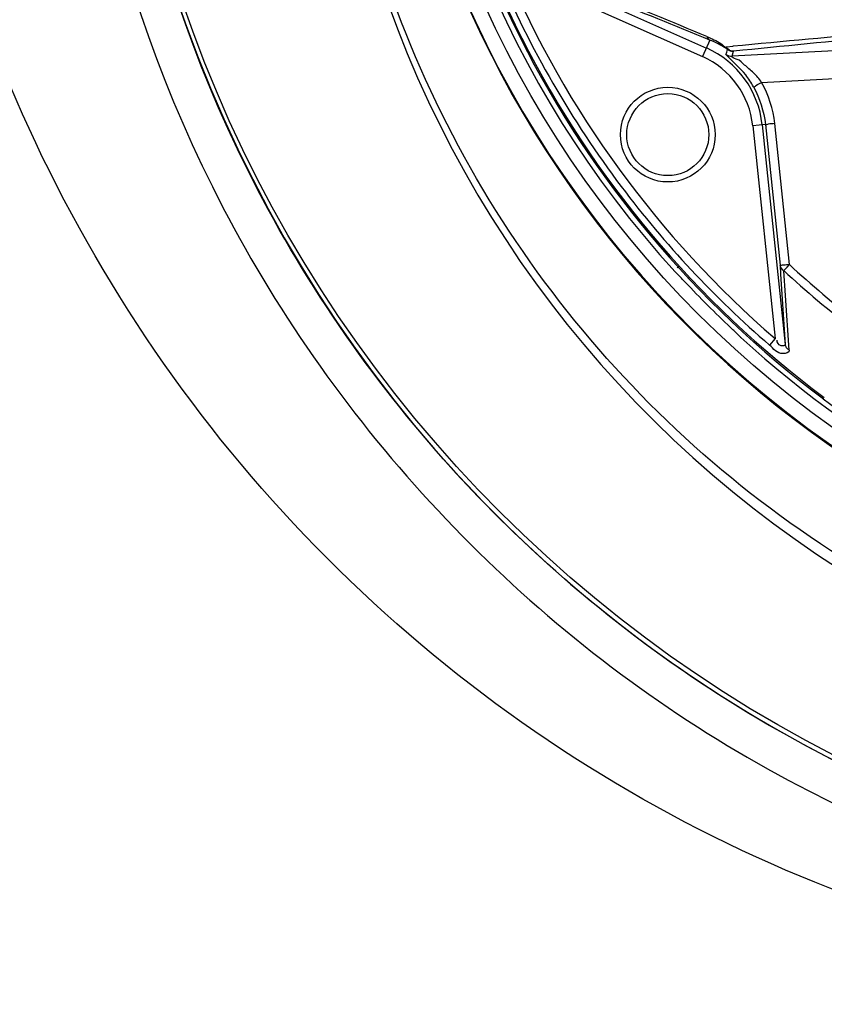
# Model space of a CAD drawing. Header units: inches. Extents: x 22575 to 24734, y 6028 to 6659.
# Tile 85 of 163: x 24471 to 24481, y 6485 to 6498. Entities that reach past the tile are written whole.
import ezdxf

# ---------------------------------------------------------------- set-up
doc = ezdxf.new("R2010")
doc.units = ezdxf.units.IN
doc.header["$LTSCALE"] = 0.5
doc.header["$MEASUREMENT"] = 0

# ---------------------------------------------------------------- blocks, each defined once
blk = doc.blocks.new('Flygt Large 14 MGD')
at = {"color": 6, "linetype": 'Continuous'}
for p, q in [((24488.803, 6492.918), (24491.36, 6491.779)), ((24488.855, 6492.766), (24491.312, 6491.672)), ((24491.404, 6491.878), (24491.312, 6491.672)), ((24494.937, 6491.846), (24491.681, 6491.676)), ((24491.607, 6491.792), (24491.693, 6491.801)), ((24491.681, 6491.676), (24491.699, 6491.739)), ((24492.05, 6491.35), (24494.931, 6491.501)), ((24492.096, 6490.826), (24491.939, 6490.809)), ((24492.056, 6490.821), (24492.345, 6488.078)), ((24492.096, 6490.826), (24492.279, 6489.067)), ((24492.397, 6489.076), (24492.213, 6490.835)), ((24491.939, 6490.809), (24492.218, 6488.152)), ((24492.279, 6489.067), (24492.287, 6488.956)), ((24492.279, 6489.067), (24492.287, 6488.956)), ((24492.287, 6488.956), (24492.345, 6488.078)), ((24492.22, 6488.153), (24492.148, 6488.071))]:
    blk.add_line(p, q, dxfattribs=at)
at = {"color": 7, "linetype": 'Continuous'}
for p, q in [((24492.282, 6489.066), (24492.279, 6489.067)), ((24492.351, 6489.027), (24492.369, 6489.046)), ((24492.369, 6489.046), (24492.397, 6489.076)), ((24491.142, 6488.906), (24491.151, 6488.915))]:
    blk.add_line(p, q, dxfattribs=at)
for points in [[(24491.607, 6491.792), (24491.608, 6491.788), (24491.609, 6491.783), (24491.611, 6491.779), (24491.613, 6491.776), (24491.615, 6491.772), (24491.617, 6491.769), (24491.619, 6491.766), (24491.622, 6491.763), (24491.625, 6491.76)], [(24491.625, 6491.761), (24491.633, 6491.756), (24491.64, 6491.752), (24491.648, 6491.748), (24491.656, 6491.745), (24491.665, 6491.742), (24491.673, 6491.741), (24491.682, 6491.739), (24491.69, 6491.739), (24491.699, 6491.739)], [(24492.325, 6489), (24492.33, 6489.005), (24492.336, 6489.012), (24492.351, 6489.027)]]:
    blk.add_lwpolyline(points, dxfattribs=at)
at = {"color": 6, "linetype": 'Continuous'}
blk.add_lwpolyline([(24491.012, 6489.054), (24491.006, 6489.047), (24491.001, 6489.04), (24490.997, 6489.035)], dxfattribs=at)
for centre, radius in [((24500.482, 6497.675), 16.535), ((24500.482, 6497.675), 13.039), ((24490.879, 6490.698), 0.591), ((24490.879, 6490.698), 0.512)]:
    blk.add_circle(centre, radius, dxfattribs=at)
for centre, radius, start, end in [((24500.482, 6497.675), 16.592, 117.4947, 109.7585), ((24500.482, 6497.005), 13.898, 91.9859, 268.0141), ((24500.482, 6497.675), 13.228, 91.5783, 88.4217), ((24500.482, 6497.674), 12.816, 180.3222, 233.2842), ((24500.482, 6497.685), 12.805, 180.3677, 233.3139), ((24500.482, 6497.675), 12.883, 181.0988, 222.4187), ((24500.483, 6497.666), 13.232, 193.6275, 269.3623), ((24412.63, 6301.763), 205.816, 67.5083, 68.29366), ((24416.832, 6309.17), 197.341, 67.79711, 68.61032), ((24500.52, 6497.736), 12.789, 203.0793, 216.9421), ((24500.48, 6497.707), 12.632, 203.0282, 229.1504), ((24515.512, 6243.009), 249.929, 94.60239, 95.46892), ((24518.361, 6231.144), 261.955, 95.03379, 95.84171), ((24490.95, 6490.755), 1.211, 57.4482, 67.9538), ((24490.879, 6490.698), 1.184, 5.9987, 65.9999), ((24490.923, 6490.715), 1.259, 56.1047, 57.4138), ((24477.499, 6496.32), 14.844, 341.8559, 342.1113), ((24491.674, 6491.794), 0.118, 234.0227, 272.9913), ((24490.879, 6490.698), 1.066, 6.0002, 65.9998), ((24500.506, 6497.738), 12.779, 216.9856, 229.1534), ((24500.518, 6497.881), 12.082, 227.3062, 237.9896), ((24500.518, 6497.871), 11.972, 227.2806, 237.9688), ((24500.482, 6497.675), 12.883, 227.5813, 255.6445), ((24500.505, 6497.715), 12.863, 233.3098, 247.1629)]:
    blk.add_arc(centre, radius, start, end, dxfattribs=at)
at = {"color": 7, "linetype": 'Continuous'}
for centre, radius, start, end in [((24491.696, 6491.846), 0.103, 211.0507, 218.3096), ((24500.482, 6497.675), 12.878, 223.2034, 226.7966)]:
    blk.add_arc(centre, radius, start, end, dxfattribs=at)
at = {"color": 6, "linetype": 'Continuous'}
for points, knots in [([(24508.864, 6513.533), (24509.182, 6513.388), (24509.829, 6513.123), (24511.07, 6512.479), (24513.152, 6511.196), (24515.791, 6508.865), (24518.259, 6505.445), (24520.511, 6500.315), (24521.191, 6493.18), (24518.575, 6485.043), (24513.084, 6478.503), (24505.589, 6474.427), (24497.157, 6473.271), (24491.591, 6474.456), (24489.008, 6475.489)], [0, 0, 0, 0, 0.015697, 0.031393, 0.062773, 0.125436, 0.188116, 0.250802, 0.375528, 0.500306, 0.625148, 0.750062, 0.875014, 1, 1, 1, 1]), ([(24508.795, 6513.352), (24511.357, 6512.31), (24514.906, 6509.804), (24518.143, 6505.256), (24520.364, 6500.118), (24520.979, 6492.981), (24518.266, 6484.879), (24512.679, 6478.422), (24505.113, 6474.475), (24496.657, 6473.485), (24491.117, 6474.794), (24488.558, 6475.885)], [0, 0, 0, 0, 0.124465, 0.187141, 0.249831, 0.374614, 0.499522, 0.624525, 0.749627, 0.874792, 1, 1, 1, 1]), ([(24489.008, 6475.489), (24485.62, 6476.843), (24479.364, 6481.11), (24473.537, 6490.751), (24472.029, 6501.902), (24473.958, 6509.161), (24475.509, 6512.471)], [0, 0, 0, 0, 0.249789, 0.499739, 0.749781, 1, 1, 1, 1]), ([(24475.776, 6512.481), (24474.3, 6509.419), (24472.45, 6502.792), (24473.339, 6492.61), (24477.841, 6483.546), (24485.348, 6476.844), (24494.788, 6473.55), (24503.1, 6474.14), (24509.091, 6476.603), (24514.389, 6480.208), (24517.367, 6484.186), (24518.652, 6487.075)], [0, 0, 0, 0, 0.130141, 0.256914, 0.383071, 0.508363, 0.632667, 0.756007, 0.817618, 0.878957, 1, 1, 1, 1]), ([(24475.657, 6512.341), (24474.283, 6509.397), (24472.47, 6503.01), (24473.18, 6493.086), (24477.41, 6484.058), (24484.657, 6477.199), (24493.975, 6473.593), (24502.347, 6473.904), (24508.486, 6476.18), (24512.644, 6478.832), (24516.12, 6482.329), (24517.855, 6485.129), (24518.552, 6486.603)], [0, 0, 0, 0, 0.12495, 0.249862, 0.37474, 0.499589, 0.624414, 0.749191, 0.811899, 0.874607, 0.937303, 1, 1, 1, 1]), ([(24488.558, 6475.885), (24485.272, 6477.287), (24479.239, 6481.578), (24473.656, 6491.082), (24472.272, 6501.992), (24474.132, 6509.104), (24475.665, 6512.336)], [0, 0, 0, 0, 0.249837, 0.499823, 0.74983, 1, 1, 1, 1]), ([(24508.226, 6482.458), (24506.409, 6481.387), (24502.337, 6479.907), (24495.874, 6480.025), (24489.859, 6482.389), (24485.014, 6486.661), (24481.901, 6492.318), (24480.807, 6498.674), (24481.839, 6505.047), (24483.916, 6508.82), (24485.181, 6510.511)], [0, 0, 0, 0, 0.124914, 0.249885, 0.374837, 0.499806, 0.624822, 0.749912, 0.874925, 1, 1, 1, 1]), ([(24486.483, 6507.477), (24484.723, 6504.965), (24482.559, 6498.837), (24484.564, 6489.393), (24491.151, 6482.332), (24497.414, 6480.599), (24500.481, 6480.598)], [0, 0, 0, 0, 0.249998, 0.500001, 0.750002, 1, 1, 1, 1]), ([(24500.482, 6481.078), (24497.502, 6481.078), (24491.417, 6482.764), (24485.02, 6489.626), (24483.071, 6498.802), (24485.178, 6504.752), (24486.887, 6507.193)], [0, 0, 0, 0, 0.250025, 0.500032, 0.750017, 1, 1, 1, 1]), ([(24500, 6483.269), (24498.373, 6483.326), (24495.106, 6484.024), (24490.89, 6486.704), (24487.857, 6490.692), (24486.894, 6493.91), (24486.71, 6495.541)], [0, 0, 0, 0, 0.24915, 0.49873, 0.749004, 1, 1, 1, 1]), ([(24491.364, 6491.923), (24491.368, 6491.913), (24491.379, 6491.895), (24491.395, 6491.882), (24491.404, 6491.878)], [0, 0, 0, 0, 0.520151, 1, 1, 1, 1]), ([(24491.364, 6491.923), (24491.425, 6491.898), (24491.513, 6491.86), (24491.585, 6491.799), (24491.606, 6491.78)], [0, 0, 0, 0, 0.695874, 1, 1, 1, 1]), ([(24491.606, 6491.696), (24491.606, 6491.696), (24491.605, 6491.697), (24491.605, 6491.698), (24491.605, 6491.698)], [0, 0, 0, 0, 0.749524, 1, 1, 1, 1]), ([(24491.947, 6491.295), (24491.919, 6491.346), (24491.825, 6491.497), (24491.686, 6491.609), (24491.606, 6491.696)], [0, 0, 0, 0, 0.333492, 1, 1, 1, 1]), ([(24492.05, 6491.35), (24492.019, 6491.392), (24491.956, 6491.47), (24491.834, 6491.563), (24491.776, 6491.636), (24491.672, 6491.657), (24491.681, 6491.676)], [0, 0, 0, 0, 0.319217, 0.613614, 0.875523, 1, 1, 1, 1]), ([(24491.947, 6491.295), (24491.959, 6491.293), (24491.992, 6491.326), (24492.026, 6491.336), (24492.05, 6491.35)], [0, 0, 0, 0, 0.300955, 1, 1, 1, 1]), ([(24492.213, 6490.835), (24492.186, 6490.832), (24492.15, 6490.837), (24492.105, 6490.818), (24492.096, 6490.826)], [0, 0, 0, 0, 0.697812, 1, 1, 1, 1]), ([(24491.76, 6488.196), (24491.746, 6488.211), (24491.714, 6488.241), (24491.682, 6488.272), (24491.665, 6488.287)], [0, 0, 0, 0, 0.47434, 1, 1, 1, 1]), ([(24491.792, 6488.164), (24491.788, 6488.169), (24491.777, 6488.18), (24491.766, 6488.19), (24491.76, 6488.196)], [0, 0, 0, 0, 0.429496, 1, 1, 1, 1]), ([(24492.345, 6488.078), (24492.346, 6488.06), (24492.267, 6488.055), (24492.242, 6488.104), (24492.243, 6488.133)], [0, 0, 0, 0, 0.378703, 1, 1, 1, 1]), ([(24492.394, 6488.008), (24492.395, 6487.979), (24492.255, 6487.934), (24492.199, 6488.028), (24492.148, 6488.071)], [0, 0, 0, 0, 0.307139, 1, 1, 1, 1]), ([(24492.394, 6488.008), (24492.381, 6488.016), (24492.359, 6488.036), (24492.346, 6488.064), (24492.345, 6488.078)], [0, 0, 0, 0, 0.51615, 1, 1, 1, 1])]:
    blk.add_open_spline(points, degree=3, knots=knots, dxfattribs=at)
at = {"color": 7, "linetype": 'Continuous'}
for points, knots in [([(24491.699, 6491.739), (24491.684, 6491.738), (24491.651, 6491.747), (24491.625, 6491.769), (24491.614, 6491.782)], [0, 0, 0, 0, 0.48495, 1, 1, 1, 1]), ([(24492.279, 6489.067), (24492.281, 6489.053), (24492.292, 6489.027), (24492.313, 6489.008), (24492.325, 6489)], [0, 0, 0, 0, 0.48296, 1, 1, 1, 1]), ([(24492.397, 6489.076), (24492.373, 6489.073), (24492.335, 6489.07), (24492.297, 6489.067), (24492.282, 6489.066)], [0, 0, 0, 0, 0.614768, 1, 1, 1, 1])]:
    blk.add_open_spline(points, degree=3, knots=knots, dxfattribs=at)
at = {"color": 6, "linetype": 'Continuous'}
for points in [[(24492.213, 6490.835), (24492.194, 6491.014), (24492.138, 6491.192), (24492.05, 6491.35)], [(24491.947, 6491.295), (24492.027, 6491.152), (24492.079, 6490.989), (24492.096, 6490.826)], [(24491.094, 6488.858), (24491.054, 6488.901), (24491.014, 6488.945), (24490.971, 6488.985)], [(24492.392, 6488.009), (24492.371, 6488.339), (24492.349, 6488.669), (24492.327, 6488.999)]]:
    blk.add_open_spline(points, degree=3, dxfattribs=at)

msp = doc.modelspace()

# ---------------------------------------------------------------- block references
msp.add_blockref('Flygt Large 14 MGD', (-12, 5.578))

doc.saveas('drawing.dxf')
